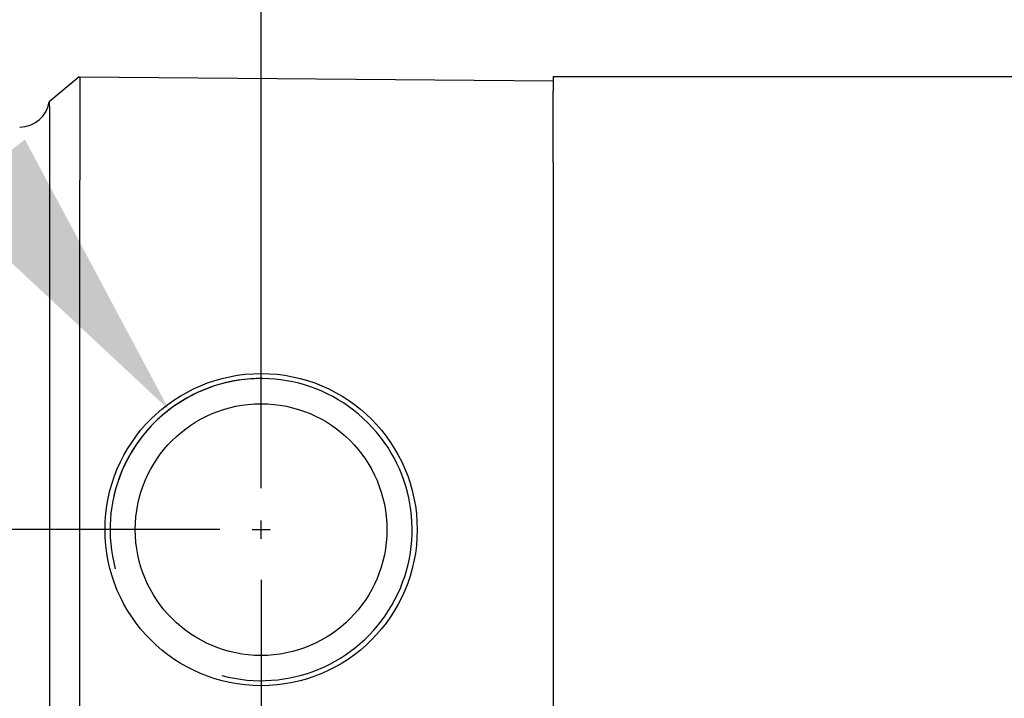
# Model space of a CAD drawing. Extents: x 131 to 418, y 147 to 294.
# Tile 21 of 37: x 237.75 to 247.53, y 261.42 to 268.16. Entities that reach past the tile are written whole.
import ezdxf

# ---------------------------------------------------------------- set-up
doc = ezdxf.new("R2010")
doc.units = 0
doc.header["$LTSCALE"] = 30.734
doc.header["$MEASUREMENT"] = 0
doc.layers.get('0').update_dxf_attribs({"linetype": 'CONTINUOUS'})
doc.layers.add('00_COMPONENTS', color=7, linetype='CONTINUOUS')
doc.layers.add('51__DRAFT_DIMS', color=7, linetype='CONTINUOUS')

# ---------------------------------------------------------------- blocks, each defined once
blk = doc.blocks.new('_FILLED')
at = {"color": 0, "linetype": 'ByBlock'}
blk.add_solid([(0, 0), (-1, 0.1667), (-1, -0.1667)], dxfattribs=at)

msp = doc.modelspace()

# ---------------------------------------------------------------- linework, layer by layer
for p, q in [((240.1517, 263.5032), (240.1517, 287.0886)), ((239.7417, 263.0932), (209.1729, 263.0932)), ((240.1517, 262.5932), (240.1517, 229.5783)), ((238.0517, 262.5313), (238.0517, 229.5783))]:
    msp.add_line(p, q)
at = {"layer": '00_COMPONENTS'}
for p, q in [((238.3437, 267.5907), (238.0477, 267.3417)), ((238.3517, 267.5906), (238.3509, 267.4441)), ((238.3517, 267.5906), (243.0517, 267.5496)), ((243.0517, 267.5932), (243.0517, 267.4468)), ((243.0517, 267.5932), (266.5517, 267.5932)), ((243.0517, 266.7397), (243.0517, 267.4468)), ((238.3509, 267.4441), (238.3509, 266.737)), ((238.0517, 267.2932), (238.0517, 254.7368)), ((238.3509, 266.737), (238.3491, 266.3835)), ((243.0517, 266.7397), (243.0517, 266.3861)), ((238.3491, 266.3835), (238.3491, 254.7368)), ((243.0517, 266.3861), (243.0517, 261.1932))]:
    msp.add_line(p, q, dxfattribs=at)
for radius in [1.55, 1.25]:
    msp.add_circle((240.1517, 263.0932), radius, dxfattribs=at)
for centre, radius, start, end in [((237.7517, 267.3906), 0.3, 270.5, 350.62393), ((237.7537, 267.293), 0.298, 0.03596, 9.40841), ((240.1517, 263.0932), 1.5, 255, 195)]:
    msp.add_arc(centre, radius, start, end, dxfattribs=at)
at = {"layer": '51__DRAFT_DIMS'}
for p, q in [((240.1517, 263.0032), (240.1517, 263.1832)), ((240.0617, 263.0932), (240.2417, 263.0932))]:
    msp.add_line(p, q, dxfattribs=at)
msp.add_arc((240.1517, 263.0932), 1.5, 90, 167.00498, dxfattribs=at)

# ---------------------------------------------------------------- block references
at = {"layer": '51__DRAFT_DIMS', "xscale": 3, "yscale": 3, "zscale": 3, "rotation": 307.5320018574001}
msp.add_blockref('_FILLED', (239.2379, 264.2827), dxfattribs=at)

doc.saveas('drawing.dxf')
